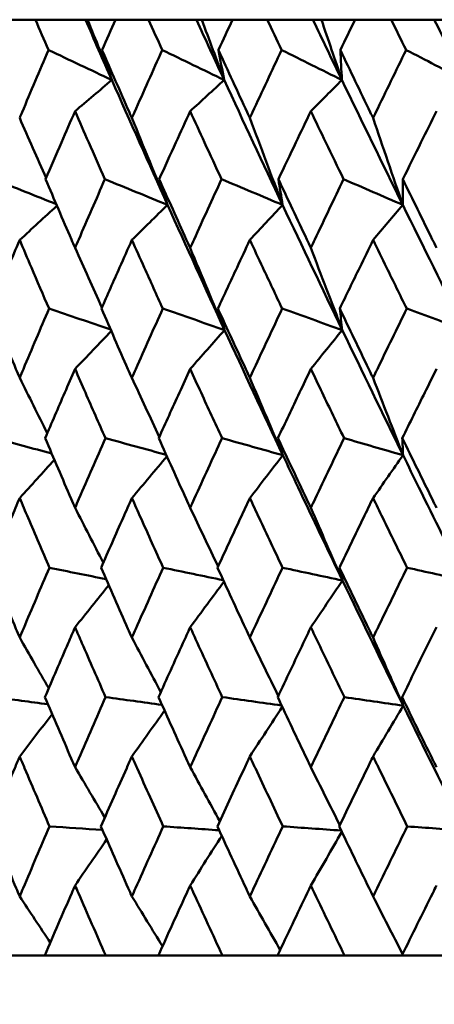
# Model space of a CAD drawing. Header units: millimetres. Extents: x 172 to 1631, y 500 to 2693.
# Tile 113 of 218: x 670.86 to 674.41, y 730.28 to 738.7. Entities that reach past the tile are written whole.
import ezdxf

# ---------------------------------------------------------------- set-up
doc = ezdxf.new("R2010")
doc.units = ezdxf.units.MM
doc.header["$LTSCALE"] = 10
doc.layers.add('Widoczne (ISO)', color=7, linetype='Continuous', lineweight=50)

msp = doc.modelspace()

# ---------------------------------------------------------------- linework, layer by layer
at = {"layer": 'Widoczne (ISO)'}
for p, q in [((670.9963, 738.6986), (670.7281, 738.6986)), ((670.9963, 738.6986), (671.4242, 738.6986)), ((671.4242, 738.6986), (671.4428, 738.6986)), ((671.4428, 738.6986), (671.6809, 738.6986)), ((671.9637, 738.6986), (671.6809, 738.6986)), ((671.9637, 738.6986), (672.3737, 738.6986)), ((672.3737, 738.6986), (672.4198, 738.6986)), ((672.4198, 738.6986), (672.6833, 738.6986)), ((672.9796, 738.6986), (672.6833, 738.6986)), ((672.9796, 738.6986), (673.3701, 738.6986)), ((673.3701, 738.6986), (673.4434, 738.6986)), ((673.4434, 738.6986), (673.7313, 738.6986)), ((674.0399, 738.6986), (673.7313, 738.6986)), ((674.0399, 738.6986), (674.4093, 738.6986)), ((674.4093, 738.6986), (674.5096, 738.6986)), ((671.0768, 730.6986), (670.6492, 730.6986)), ((671.0768, 730.6986), (671.5977, 730.6986)), ((672.0485, 730.6986), (671.5977, 730.6986)), ((672.0485, 730.6986), (672.596, 730.6986)), ((673.0684, 730.6986), (672.596, 730.6986)), ((673.0684, 730.6986), (673.6403, 730.6986)), ((674.1323, 730.6986), (673.6403, 730.6986)), ((674.1323, 730.6986), (674.7263, 730.6986))]:
    msp.add_line(p, q, dxfattribs=at)
msp.add_circle((684.2343, 768.6986), 50, dxfattribs=at)
for points, knots in [([(671.108, 738.4393), (671.1077, 738.4399), (671.1075, 738.4404), (671.0702, 738.5268), (671.0331, 738.6127), (670.9963, 738.6986)], [0.02951568, 0.02951568, 0.02951568, 0.02951568, 0.02969929, 0.02969929, 0.05939589, 0.05939589, 0.05939589, 0.05939589]), ([(671.6809, 738.6986), (671.6426, 738.6127), (671.6044, 738.5268), (671.5661, 738.4404), (671.5659, 738.4399), (671.5657, 738.4393)], [0, 0, 0, 0, 0.02969567, 0.02969567, 0.02988021, 0.02988021, 0.02988021, 0.02988021]), ([(672.0813, 738.4393), (672.0811, 738.4399), (672.0809, 738.4404), (672.0416, 738.5268), (672.0026, 738.6127), (671.9637, 738.6986)], [0.02951568, 0.02951568, 0.02951568, 0.02951568, 0.02969929, 0.02969929, 0.05939589, 0.05939589, 0.05939589, 0.05939589]), ([(672.6833, 738.6986), (672.6431, 738.6127), (672.6031, 738.5268), (672.5629, 738.4404), (672.5626, 738.4399), (672.5624, 738.4393)], [0, 0, 0, 0, 0.02969567, 0.02969567, 0.02988021, 0.02988021, 0.02988021, 0.02988021]), ([(673.1027, 738.4393), (673.1025, 738.4399), (673.1022, 738.4404), (673.0611, 738.5268), (673.0203, 738.6127), (672.9796, 738.6986)], [0.02951568, 0.02951568, 0.02951568, 0.02951568, 0.02969929, 0.02969929, 0.05939589, 0.05939589, 0.05939589, 0.05939589]), ([(673.7313, 738.6986), (673.6894, 738.6127), (673.6476, 738.5268), (673.6057, 738.4404), (673.6055, 738.4399), (673.6052, 738.4393)], [0, 0, 0, 0, 0.02969567, 0.02969567, 0.02988021, 0.02988021, 0.02988021, 0.02988021]), ([(674.168, 738.4393), (674.1677, 738.4399), (674.1675, 738.4404), (674.1247, 738.5268), (674.0823, 738.6127), (674.0399, 738.6986)], [0.02951568, 0.02951568, 0.02951568, 0.02951568, 0.02969929, 0.02969929, 0.05939589, 0.05939589, 0.05939589, 0.05939589]), ([(670.8616, 737.8583), (670.8685, 737.8745), (670.8753, 737.8908), (670.9569, 738.0845), (671.0322, 738.2619), (671.108, 738.4393)], [0.0853813, 0.0853813, 0.0853813, 0.0853813, 0.09097809, 0.09097809, 0.15214536, 0.15214536, 0.15214536, 0.15214536]), ([(671.5657, 738.4393), (671.6433, 738.262), (671.7215, 738.0847), (671.8073, 737.891), (671.8146, 737.8746), (671.8218, 737.8583)], [0.0297954, 0.0297954, 0.0297954, 0.0297954, 0.09092493, 0.09092493, 0.09655955, 0.09655955, 0.09655955, 0.09655955]), ([(671.8218, 737.8583), (671.829, 737.8745), (671.8362, 737.8908), (671.9223, 738.0845), (672.0016, 738.2619), (672.0813, 738.4393)], [0.0853813, 0.0853813, 0.0853813, 0.0853813, 0.09097809, 0.09097809, 0.15214536, 0.15214536, 0.15214536, 0.15214536]), ([(672.5624, 738.4393), (672.6439, 738.262), (672.7259, 738.0847), (672.8158, 737.891), (672.8234, 737.8746), (672.831, 737.8583)], [0.0297954, 0.0297954, 0.0297954, 0.0297954, 0.09092493, 0.09092493, 0.09655955, 0.09655955, 0.09655955, 0.09655955]), ([(672.831, 737.8583), (672.8386, 737.8745), (672.8461, 737.8908), (672.9362, 738.0845), (673.0192, 738.2619), (673.1027, 738.4393)], [0.0853813, 0.0853813, 0.0853813, 0.0853813, 0.09097809, 0.09097809, 0.15214536, 0.15214536, 0.15214536, 0.15214536]), ([(673.6052, 738.4393), (673.6902, 738.262), (673.7757, 738.0847), (673.8694, 737.891), (673.8773, 737.8746), (673.8852, 737.8583)], [0.0297954, 0.0297954, 0.0297954, 0.0297954, 0.09092493, 0.09092493, 0.09655955, 0.09655955, 0.09655955, 0.09655955]), ([(673.8852, 737.8583), (673.8931, 737.8745), (673.9009, 737.8908), (673.9948, 738.0845), (674.0812, 738.2619), (674.168, 738.4393)], [0.0853813, 0.0853813, 0.0853813, 0.0853813, 0.09097809, 0.09097809, 0.15214536, 0.15214536, 0.15214536, 0.15214536]), ([(671.3354, 737.916), (671.2965, 737.8271), (671.2578, 737.7382), (671.1737, 737.5444), (671.1284, 737.4396), (671.0833, 737.3347)], [0.03078053, 0.03078053, 0.03078053, 0.03078053, 0.06149921, 0.06149921, 0.09773041, 0.09773041, 0.09773041, 0.09773041]), ([(671.5909, 737.3347), (671.5446, 737.4395), (671.4983, 737.5444), (671.4132, 737.7382), (671.3742, 737.8271), (671.3354, 737.916)], [0.02528165, 0.02528165, 0.02528165, 0.02528165, 0.06150593, 0.06150593, 0.09223152, 0.09223152, 0.09223152, 0.09223152]), ([(672.3205, 737.916), (672.2797, 737.8271), (672.239, 737.7382), (672.1506, 737.5444), (672.1029, 737.4396), (672.0554, 737.3347)], [0.03078053, 0.03078053, 0.03078053, 0.03078053, 0.06149921, 0.06149921, 0.09773041, 0.09773041, 0.09773041, 0.09773041]), ([(672.5889, 737.3347), (672.5403, 737.4395), (672.4917, 737.5444), (672.4023, 737.7382), (672.3614, 737.8271), (672.3205, 737.916)], [0.02528165, 0.02528165, 0.02528165, 0.02528165, 0.06150593, 0.06150593, 0.09223152, 0.09223152, 0.09223152, 0.09223152]), ([(673.3527, 737.916), (673.3101, 737.8271), (673.2676, 737.7382), (673.1751, 737.5444), (673.1253, 737.4396), (673.0756, 737.3347)], [0.03078053, 0.03078053, 0.03078053, 0.03078053, 0.06149921, 0.06149921, 0.09773041, 0.09773041, 0.09773041, 0.09773041]), ([(673.6329, 737.3347), (673.5821, 737.4395), (673.5315, 737.5444), (673.4381, 737.7382), (673.3954, 737.8271), (673.3527, 737.916)], [0.02528165, 0.02528165, 0.02528165, 0.02528165, 0.06150593, 0.06150593, 0.09223152, 0.09223152, 0.09223152, 0.09223152]), ([(674.4279, 737.916), (674.3836, 737.8271), (674.3394, 737.7382), (674.2433, 737.5444), (674.1915, 737.4396), (674.1398, 737.3347)], [0.03078053, 0.03078053, 0.03078053, 0.03078053, 0.06149921, 0.06149921, 0.09773041, 0.09773041, 0.09773041, 0.09773041]), ([(671.0833, 737.3347), (671.1564, 737.1632), (671.2299, 736.9916), (671.3144, 736.7958), (671.3249, 736.7716), (671.3354, 736.7473)], [0.02983351, 0.02983351, 0.02983351, 0.02983351, 0.0889495, 0.0889495, 0.09731113, 0.09731113, 0.09731113, 0.09731113]), ([(671.3354, 736.7473), (671.3458, 736.7715), (671.3563, 736.7956), (671.441, 736.9914), (671.5157, 737.1631), (671.5909, 737.3347)], [0.0806421, 0.0806421, 0.0806421, 0.0806421, 0.08897282, 0.08897282, 0.14811965, 0.14811965, 0.14811965, 0.14811965]), ([(672.0554, 737.3347), (672.1324, 737.1632), (672.2097, 736.9916), (672.2985, 736.7958), (672.3095, 736.7716), (672.3205, 736.7473)], [0.02983351, 0.02983351, 0.02983351, 0.02983351, 0.0889495, 0.0889495, 0.09731113, 0.09731113, 0.09731113, 0.09731113]), ([(672.3205, 736.7473), (672.3315, 736.7715), (672.3425, 736.7956), (672.4316, 736.9914), (672.51, 737.1631), (672.5889, 737.3347)], [0.0806421, 0.0806421, 0.0806421, 0.0806421, 0.08897282, 0.08897282, 0.14811965, 0.14811965, 0.14811965, 0.14811965]), ([(673.0756, 737.3347), (673.1561, 737.1632), (673.237, 736.9916), (673.3297, 736.7958), (673.3412, 736.7716), (673.3527, 736.7473)], [0.02983351, 0.02983351, 0.02983351, 0.02983351, 0.0889495, 0.0889495, 0.09731113, 0.09731113, 0.09731113, 0.09731113]), ([(673.3527, 736.7473), (673.3642, 736.7715), (673.3757, 736.7956), (673.4687, 736.9914), (673.5506, 737.1631), (673.6329, 737.3347)], [0.0806421, 0.0806421, 0.0806421, 0.0806421, 0.08897282, 0.08897282, 0.14811965, 0.14811965, 0.14811965, 0.14811965]), ([(674.1398, 737.3347), (674.2235, 737.1632), (674.3076, 736.9916), (674.404, 736.7958), (674.4159, 736.7716), (674.4279, 736.7473)], [0.02983351, 0.02983351, 0.02983351, 0.02983351, 0.0889495, 0.0889495, 0.09731113, 0.09731113, 0.09731113, 0.09731113]), ([(670.8616, 736.8156), (670.8284, 736.7372), (670.7952, 736.6587), (670.7127, 736.4629), (670.6635, 736.3455), (670.6145, 736.2282)], [0.03448054, 0.03448054, 0.03448054, 0.03448054, 0.06157222, 0.06157222, 0.10209717, 0.10209717, 0.10209717, 0.10209717]), ([(671.1125, 736.2282), (671.062, 736.3455), (671.0118, 736.4629), (670.9283, 736.6587), (670.8949, 736.7372), (670.8616, 736.8156)], [0.02104899, 0.02104899, 0.02104899, 0.02104899, 0.0615671, 0.0615671, 0.08866561, 0.08866561, 0.08866561, 0.08866561]), ([(671.8218, 736.8156), (671.7867, 736.7372), (671.7518, 736.6587), (671.6647, 736.4629), (671.6128, 736.3455), (671.561, 736.2282)], [0.03448054, 0.03448054, 0.03448054, 0.03448054, 0.06157222, 0.06157222, 0.10209717, 0.10209717, 0.10209717, 0.10209717]), ([(672.0861, 736.2282), (672.033, 736.3455), (671.9801, 736.4629), (671.8921, 736.6587), (671.8569, 736.7372), (671.8218, 736.8156)], [0.02104899, 0.02104899, 0.02104899, 0.02104899, 0.0615671, 0.0615671, 0.08866561, 0.08866561, 0.08866561, 0.08866561]), ([(672.831, 736.8156), (672.7943, 736.7372), (672.7576, 736.6587), (672.6663, 736.4629), (672.6118, 736.3455), (672.5575, 736.2282)], [0.03448054, 0.03448054, 0.03448054, 0.03448054, 0.06157222, 0.06157222, 0.10209717, 0.10209717, 0.10209717, 0.10209717]), ([(673.1077, 736.2282), (673.0521, 736.3455), (672.9967, 736.4629), (672.9046, 736.6587), (672.8678, 736.7372), (672.831, 736.8156)], [0.02104899, 0.02104899, 0.02104899, 0.02104899, 0.0615671, 0.0615671, 0.08866561, 0.08866561, 0.08866561, 0.08866561]), ([(673.8852, 736.8156), (673.8469, 736.7372), (673.8087, 736.6587), (673.7136, 736.4629), (673.6568, 736.3455), (673.6001, 736.2282)], [0.03448054, 0.03448054, 0.03448054, 0.03448054, 0.06157222, 0.06157222, 0.10209717, 0.10209717, 0.10209717, 0.10209717]), ([(674.1732, 736.2282), (674.1154, 736.3455), (674.0578, 736.4629), (673.9619, 736.6587), (673.9235, 736.7372), (673.8852, 736.8156)], [0.02104899, 0.02104899, 0.02104899, 0.02104899, 0.0615671, 0.0615671, 0.08866561, 0.08866561, 0.08866561, 0.08866561]), ([(670.6145, 736.2282), (670.6858, 736.056), (670.7576, 735.8838), (670.8404, 735.6863), (670.851, 735.6611), (670.8616, 735.6359)], [0.02530969, 0.02530969, 0.02530969, 0.02530969, 0.08465152, 0.08465152, 0.09334823, 0.09334823, 0.09334823, 0.09334823]), ([(670.8616, 735.6359), (670.8722, 735.661), (670.8828, 735.6862), (670.9659, 735.8836), (671.039, 736.0559), (671.1125, 736.2282)], [0.07597559, 0.07597559, 0.07597559, 0.07597559, 0.08464777, 0.08464777, 0.14401425, 0.14401425, 0.14401425, 0.14401425]), ([(671.561, 736.2282), (671.6363, 736.056), (671.7121, 735.8838), (671.7995, 735.6863), (671.8106, 735.6611), (671.8218, 735.6359)], [0.02530969, 0.02530969, 0.02530969, 0.02530969, 0.08465152, 0.08465152, 0.09334823, 0.09334823, 0.09334823, 0.09334823]), ([(671.8218, 735.6359), (671.833, 735.661), (671.8441, 735.6862), (671.9318, 735.8836), (672.0087, 736.0559), (672.0861, 736.2282)], [0.07597559, 0.07597559, 0.07597559, 0.07597559, 0.08464777, 0.08464777, 0.14401425, 0.14401425, 0.14401425, 0.14401425]), ([(672.5575, 736.2282), (672.6366, 736.056), (672.716, 735.8838), (672.8076, 735.6863), (672.8193, 735.6611), (672.831, 735.6359)], [0.02530969, 0.02530969, 0.02530969, 0.02530969, 0.08465152, 0.08465152, 0.09334823, 0.09334823, 0.09334823, 0.09334823]), ([(672.831, 735.6359), (672.8427, 735.661), (672.8544, 735.6862), (672.9462, 735.8836), (673.0268, 736.0559), (673.1077, 736.2282)], [0.07597559, 0.07597559, 0.07597559, 0.07597559, 0.08464777, 0.08464777, 0.14401425, 0.14401425, 0.14401425, 0.14401425]), ([(673.6001, 736.2282), (673.6826, 736.056), (673.7654, 735.8838), (673.8608, 735.6863), (673.873, 735.6611), (673.8852, 735.6359)], [0.02530969, 0.02530969, 0.02530969, 0.02530969, 0.08465152, 0.08465152, 0.09334823, 0.09334823, 0.09334823, 0.09334823]), ([(673.8852, 735.6359), (673.8974, 735.661), (673.9096, 735.6862), (674.0052, 735.8836), (674.089, 736.0559), (674.1732, 736.2282)], [0.07597559, 0.07597559, 0.07597559, 0.07597559, 0.08464777, 0.08464777, 0.14401425, 0.14401425, 0.14401425, 0.14401425]), ([(671.3354, 735.7129), (671.3059, 735.6452), (671.2766, 735.5776), (671.1911, 735.3802), (671.1352, 735.2504), (671.0796, 735.1207)], [0.03825175, 0.03825175, 0.03825175, 0.03825175, 0.06160817, 0.06160817, 0.10638617, 0.10638617, 0.10638617, 0.10638617]), ([(671.5947, 735.1207), (671.5375, 735.2504), (671.4806, 735.3801), (671.3943, 735.5775), (671.3648, 735.6452), (671.3354, 735.7129)], [0.01681985, 0.01681985, 0.01681985, 0.01681985, 0.06159108, 0.06159108, 0.08495433, 0.08495433, 0.08495433, 0.08495433]), ([(672.3205, 735.7129), (672.2896, 735.6452), (672.2587, 735.5776), (672.1689, 735.3802), (672.1101, 735.2504), (672.0515, 735.1207)], [0.03825175, 0.03825175, 0.03825175, 0.03825175, 0.06160817, 0.06160817, 0.10638617, 0.10638617, 0.10638617, 0.10638617]), ([(672.5929, 735.1207), (672.5329, 735.2504), (672.4731, 735.3801), (672.3825, 735.5775), (672.3515, 735.6452), (672.3205, 735.7129)], [0.01681985, 0.01681985, 0.01681985, 0.01681985, 0.06159108, 0.06159108, 0.08495433, 0.08495433, 0.08495433, 0.08495433]), ([(673.3527, 735.7129), (673.3204, 735.6452), (673.2882, 735.5776), (673.1942, 735.3802), (673.1328, 735.2504), (673.0715, 735.1207)], [0.03825175, 0.03825175, 0.03825175, 0.03825175, 0.06160817, 0.06160817, 0.10638617, 0.10638617, 0.10638617, 0.10638617]), ([(673.637, 735.1207), (673.5745, 735.2504), (673.5121, 735.3801), (673.4175, 735.5775), (673.3851, 735.6452), (673.3527, 735.7129)], [0.01681985, 0.01681985, 0.01681985, 0.01681985, 0.06159108, 0.06159108, 0.08495433, 0.08495433, 0.08495433, 0.08495433]), ([(674.4279, 735.7129), (674.3943, 735.6452), (674.3608, 735.5776), (674.2632, 735.3802), (674.1993, 735.2504), (674.1356, 735.1207)], [0.03825175, 0.03825175, 0.03825175, 0.03825175, 0.06160817, 0.06160817, 0.10638617, 0.10638617, 0.10638617, 0.10638617]), ([(671.0796, 735.1207), (671.1533, 734.9477), (671.2275, 734.7747), (671.3132, 734.5761), (671.3243, 734.5505), (671.3354, 734.5249)], [0.02053386, 0.02053386, 0.02053386, 0.02053386, 0.08016461, 0.08016461, 0.08898694, 0.08898694, 0.08898694, 0.08898694]), ([(671.3354, 734.5249), (671.3464, 734.5504), (671.3575, 734.576), (671.4435, 734.7746), (671.5189, 734.9476), (671.5947, 735.1207)], [0.07138254, 0.07138254, 0.07138254, 0.07138254, 0.08018544, 0.08018544, 0.13983561, 0.13983561, 0.13983561, 0.13983561]), ([(672.0515, 735.1207), (672.1291, 734.9477), (672.2072, 734.7747), (672.2973, 734.5761), (672.3089, 734.5505), (672.3205, 734.5249)], [0.02053386, 0.02053386, 0.02053386, 0.02053386, 0.08016461, 0.08016461, 0.08898694, 0.08898694, 0.08898694, 0.08898694]), ([(672.3205, 734.5249), (672.3321, 734.5504), (672.3438, 734.576), (672.4342, 734.7746), (672.5133, 734.9476), (672.5929, 735.1207)], [0.07138254, 0.07138254, 0.07138254, 0.07138254, 0.08018544, 0.08018544, 0.13983561, 0.13983561, 0.13983561, 0.13983561]), ([(673.0715, 735.1207), (673.1527, 734.9477), (673.2343, 734.7747), (673.3284, 734.5761), (673.3406, 734.5505), (673.3527, 734.5249)], [0.02053386, 0.02053386, 0.02053386, 0.02053386, 0.08016461, 0.08016461, 0.08898694, 0.08898694, 0.08898694, 0.08898694]), ([(673.3527, 734.5249), (673.3649, 734.5504), (673.377, 734.576), (673.4714, 734.7746), (673.554, 734.9476), (673.637, 735.1207)], [0.07138254, 0.07138254, 0.07138254, 0.07138254, 0.08018544, 0.08018544, 0.13983561, 0.13983561, 0.13983561, 0.13983561]), ([(674.1356, 735.1207), (674.22, 734.9477), (674.3048, 734.7747), (674.4026, 734.5761), (674.4153, 734.5505), (674.4279, 734.5249)], [0.02053386, 0.02053386, 0.02053386, 0.02053386, 0.08016461, 0.08016461, 0.08898694, 0.08898694, 0.08898694, 0.08898694]), ([(673.6236, 733.9037), (673.4962, 734.1687), (673.3697, 734.4337), (673.2007, 734.7906), (673.1572, 734.8825), (673.1139, 734.9745)], [0.3692784, 0.3692784, 0.3692784, 0.3692784, 0.4608442, 0.4608442, 0.492629, 0.492629, 0.492629, 0.492629]), ([(674.672, 733.9037), (674.5396, 734.1687), (674.4082, 734.4337), (674.2323, 734.7906), (674.1871, 734.8825), (674.1419, 734.9745)], [0.3692784, 0.3692784, 0.3692784, 0.3692784, 0.4608442, 0.4608442, 0.492629, 0.492629, 0.492629, 0.492629]), ([(670.8616, 734.6087), (670.8377, 734.5522), (670.8139, 734.4957), (670.7303, 734.2972), (670.6708, 734.1552), (670.6117, 734.0132)], [0.04208868, 0.04208868, 0.04208868, 0.04208868, 0.06158988, 0.06158988, 0.11059803, 0.11059803, 0.11059803, 0.11059803]), ([(671.1154, 734.0132), (671.0544, 734.1552), (670.9938, 734.2971), (670.9095, 734.4956), (670.8855, 734.5522), (670.8616, 734.6087)], [0.01259731, 0.01259731, 0.01259731, 0.01259731, 0.06159863, 0.06159863, 0.08110666, 0.08110666, 0.08110666, 0.08110666]), ([(671.8218, 734.6087), (671.7966, 734.5522), (671.7715, 734.4957), (671.6833, 734.2972), (671.6205, 734.1552), (671.558, 734.0132)], [0.04208868, 0.04208868, 0.04208868, 0.04208868, 0.06158988, 0.06158988, 0.11059803, 0.11059803, 0.11059803, 0.11059803]), ([(672.0892, 734.0132), (672.025, 734.1552), (671.9612, 734.2971), (671.8723, 734.4956), (671.847, 734.5522), (671.8218, 734.6087)], [0.01259731, 0.01259731, 0.01259731, 0.01259731, 0.06159863, 0.06159863, 0.08110666, 0.08110666, 0.08110666, 0.08110666]), ([(672.831, 734.6087), (672.8046, 734.5522), (672.7782, 734.4957), (672.6858, 734.2972), (672.62, 734.1552), (672.5544, 734.0132)], [0.04208868, 0.04208868, 0.04208868, 0.04208868, 0.06158988, 0.06158988, 0.11059803, 0.11059803, 0.11059803, 0.11059803]), ([(673.1109, 734.0132), (673.0438, 734.1552), (672.9769, 734.2971), (672.8839, 734.4956), (672.8574, 734.5522), (672.831, 734.6087)], [0.01259731, 0.01259731, 0.01259731, 0.01259731, 0.06159863, 0.06159863, 0.08110666, 0.08110666, 0.08110666, 0.08110666]), ([(673.8852, 734.6087), (673.8577, 734.5522), (673.8302, 734.4957), (673.7339, 734.2972), (673.6653, 734.1552), (673.5969, 734.0132)], [0.04208868, 0.04208868, 0.04208868, 0.04208868, 0.06158988, 0.06158988, 0.11059803, 0.11059803, 0.11059803, 0.11059803]), ([(674.1765, 734.0132), (674.1067, 734.1552), (674.0372, 734.2971), (673.9403, 734.4956), (673.9127, 734.5522), (673.8852, 734.6087)], [0.01259731, 0.01259731, 0.01259731, 0.01259731, 0.06159863, 0.06159863, 0.08110666, 0.08110666, 0.08110666, 0.08110666]), ([(670.6117, 734.0132), (670.6838, 733.8391), (670.7565, 733.6651), (670.8403, 733.4658), (670.851, 733.4405), (670.8616, 733.4152)], [0.01556037, 0.01556037, 0.01556037, 0.01556037, 0.07555527, 0.07555527, 0.08428623, 0.08428623, 0.08428623, 0.08428623]), ([(670.8616, 733.4152), (670.8723, 733.4404), (670.8829, 733.4657), (670.9671, 733.665), (671.041, 733.8391), (671.1154, 734.0132)], [0.06686277, 0.06686277, 0.06686277, 0.06686277, 0.07557848, 0.07557848, 0.13558897, 0.13558897, 0.13558897, 0.13558897]), ([(671.558, 734.0132), (671.6342, 733.8391), (671.7109, 733.6651), (671.7993, 733.4658), (671.8106, 733.4405), (671.8218, 733.4152)], [0.01556037, 0.01556037, 0.01556037, 0.01556037, 0.07555527, 0.07555527, 0.08428623, 0.08428623, 0.08428623, 0.08428623]), ([(671.8218, 733.4152), (671.8331, 733.4404), (671.8443, 733.4657), (671.933, 733.665), (672.0109, 733.8391), (672.0892, 734.0132)], [0.06686277, 0.06686277, 0.06686277, 0.06686277, 0.07557848, 0.07557848, 0.13558897, 0.13558897, 0.13558897, 0.13558897]), ([(672.5544, 734.0132), (672.6344, 733.8391), (672.7148, 733.6651), (672.8074, 733.4658), (672.8192, 733.4405), (672.831, 733.4152)], [0.01556037, 0.01556037, 0.01556037, 0.01556037, 0.07555527, 0.07555527, 0.08428623, 0.08428623, 0.08428623, 0.08428623]), ([(672.831, 733.4152), (672.8428, 733.4404), (672.8546, 733.4657), (672.9475, 733.665), (673.029, 733.8391), (673.1109, 734.0132)], [0.06686277, 0.06686277, 0.06686277, 0.06686277, 0.07557848, 0.07557848, 0.13558897, 0.13558897, 0.13558897, 0.13558897]), ([(673.5969, 734.0132), (673.6803, 733.8391), (673.7641, 733.6651), (673.8607, 733.4658), (673.8729, 733.4405), (673.8852, 733.4152)], [0.01556037, 0.01556037, 0.01556037, 0.01556037, 0.07555527, 0.07555527, 0.08428623, 0.08428623, 0.08428623, 0.08428623]), ([(673.8852, 733.4152), (673.8975, 733.4404), (673.9097, 733.4657), (674.0065, 733.665), (674.0913, 733.8391), (674.1765, 734.0132)], [0.06686277, 0.06686277, 0.06686277, 0.06686277, 0.07557848, 0.07557848, 0.13558897, 0.13558897, 0.13558897, 0.13558897]), ([(671.3354, 733.5039), (671.3158, 733.4588), (671.2962, 733.4137), (671.2099, 733.2145), (671.1435, 733.0604), (671.0775, 732.9064)], [0.04598621, 0.04598621, 0.04598621, 0.04598621, 0.06155279, 0.06155279, 0.11473062, 0.11473062, 0.11473062, 0.11473062]), ([(671.597, 732.9064), (671.529, 733.0604), (671.4615, 733.2145), (671.3746, 733.4137), (671.355, 733.4588), (671.3354, 733.5039)], [0.00838421, 0.00838421, 0.00838421, 0.00838421, 0.06155515, 0.06155515, 0.07712864, 0.07712864, 0.07712864, 0.07712864]), ([(672.3205, 733.5039), (672.2999, 733.4588), (672.2794, 733.4137), (672.1886, 733.2145), (672.1188, 733.0604), (672.0493, 732.9064)], [0.04598621, 0.04598621, 0.04598621, 0.04598621, 0.06155279, 0.06155279, 0.11473062, 0.11473062, 0.11473062, 0.11473062]), ([(672.5952, 732.9064), (672.524, 733.0604), (672.453, 733.2145), (672.3618, 733.4137), (672.3412, 733.4588), (672.3205, 733.5039)], [0.00838421, 0.00838421, 0.00838421, 0.00838421, 0.06155515, 0.06155515, 0.07712864, 0.07712864, 0.07712864, 0.07712864]), ([(673.3527, 733.5039), (673.3312, 733.4588), (673.3097, 733.4137), (673.2149, 733.2145), (673.1419, 733.0604), (673.0691, 732.9064)], [0.04598621, 0.04598621, 0.04598621, 0.04598621, 0.06155279, 0.06155279, 0.11473062, 0.11473062, 0.11473062, 0.11473062]), ([(673.6395, 732.9064), (673.5651, 733.0604), (673.4911, 733.2145), (673.3958, 733.4137), (673.3743, 733.4588), (673.3527, 733.5039)], [0.00838421, 0.00838421, 0.00838421, 0.00838421, 0.06155515, 0.06155515, 0.07712864, 0.07712864, 0.07712864, 0.07712864]), ([(674.4279, 733.5039), (674.4055, 733.4588), (674.3832, 733.4137), (674.2847, 733.2145), (674.2087, 733.0604), (674.1331, 732.9064)], [0.04598621, 0.04598621, 0.04598621, 0.04598621, 0.06155279, 0.06155279, 0.11473062, 0.11473062, 0.11473062, 0.11473062]), ([(671.0775, 732.9064), (671.1523, 732.7312), (671.2276, 732.5561), (671.3141, 732.3565), (671.3247, 732.332), (671.3354, 732.3075)], [0.01044349, 0.01044349, 0.01044349, 0.01044349, 0.07085106, 0.07085106, 0.07930241, 0.07930241, 0.07930241, 0.07930241]), ([(671.3354, 732.3075), (671.346, 732.332), (671.3566, 732.3564), (671.4434, 732.556), (671.5199, 732.7312), (671.597, 732.9064)], [0.06241522, 0.06241522, 0.06241522, 0.06241522, 0.0708546, 0.0708546, 0.13127416, 0.13127416, 0.13127416, 0.13127416]), ([(672.0493, 732.9064), (672.128, 732.7312), (672.2073, 732.5561), (672.2982, 732.3565), (672.3094, 732.332), (672.3205, 732.3075)], [0.01044349, 0.01044349, 0.01044349, 0.01044349, 0.07085106, 0.07085106, 0.07930241, 0.07930241, 0.07930241, 0.07930241]), ([(672.3205, 732.3075), (672.3317, 732.332), (672.3429, 732.3564), (672.434, 732.556), (672.5144, 732.7312), (672.5952, 732.9064)], [0.06241522, 0.06241522, 0.06241522, 0.06241522, 0.0708546, 0.0708546, 0.13127416, 0.13127416, 0.13127416, 0.13127416]), ([(673.0691, 732.9064), (673.1516, 732.7312), (673.2344, 732.5561), (673.3294, 732.3565), (673.3411, 732.332), (673.3527, 732.3075)], [0.01044349, 0.01044349, 0.01044349, 0.01044349, 0.07085106, 0.07085106, 0.07930241, 0.07930241, 0.07930241, 0.07930241]), ([(673.3527, 732.3075), (673.3644, 732.332), (673.3761, 732.3564), (673.4713, 732.556), (673.5552, 732.7312), (673.6395, 732.9064)], [0.06241522, 0.06241522, 0.06241522, 0.06241522, 0.0708546, 0.0708546, 0.13127416, 0.13127416, 0.13127416, 0.13127416]), ([(674.1331, 732.9064), (674.2188, 732.7312), (674.305, 732.5561), (674.4036, 732.3565), (674.4158, 732.332), (674.4279, 732.3075)], [0.01044349, 0.01044349, 0.01044349, 0.01044349, 0.07085106, 0.07085106, 0.07930241, 0.07930241, 0.07930241, 0.07930241]), ([(670.8616, 732.3995), (670.8475, 732.366), (670.8333, 732.3326), (670.7491, 732.1332), (670.6795, 731.9672), (670.6103, 731.8012)], [0.04993807, 0.04993807, 0.04993807, 0.04993807, 0.0614821, 0.0614821, 0.11877783, 0.11877783, 0.11877783, 0.11877783]), ([(671.1168, 731.8012), (671.0455, 731.9672), (670.9746, 732.1331), (670.89, 732.3325), (670.8758, 732.366), (670.8616, 732.3995)], [0.00418374, 0.00418374, 0.00418374, 0.00418374, 0.06147247, 0.06147247, 0.07302352, 0.07302352, 0.07302352, 0.07302352]), ([(671.8218, 732.3995), (671.8069, 732.366), (671.792, 732.3326), (671.7032, 732.1332), (671.6297, 731.9672), (671.5566, 731.8012)], [0.04993807, 0.04993807, 0.04993807, 0.04993807, 0.0614821, 0.0614821, 0.11877783, 0.11877783, 0.11877783, 0.11877783]), ([(672.0907, 731.8012), (672.0156, 731.9672), (671.9409, 732.1331), (671.8517, 732.3325), (671.8368, 732.366), (671.8218, 732.3995)], [0.00418374, 0.00418374, 0.00418374, 0.00418374, 0.06147247, 0.06147247, 0.07302352, 0.07302352, 0.07302352, 0.07302352]), ([(672.831, 732.3995), (672.8154, 732.366), (672.7998, 732.3326), (672.7067, 732.1332), (672.6296, 731.9672), (672.5529, 731.8012)], [0.04993807, 0.04993807, 0.04993807, 0.04993807, 0.0614821, 0.0614821, 0.11877783, 0.11877783, 0.11877783, 0.11877783]), ([(673.1125, 731.8012), (673.0339, 731.9672), (672.9558, 732.1331), (672.8623, 732.3325), (672.8467, 732.366), (672.831, 732.3995)], [0.00418374, 0.00418374, 0.00418374, 0.00418374, 0.06147247, 0.06147247, 0.07302352, 0.07302352, 0.07302352, 0.07302352]), ([(673.8852, 732.3995), (673.8689, 732.366), (673.8526, 732.3326), (673.7557, 732.1332), (673.6753, 731.9672), (673.5953, 731.8012)], [0.04993807, 0.04993807, 0.04993807, 0.04993807, 0.0614821, 0.0614821, 0.11877783, 0.11877783, 0.11877783, 0.11877783]), ([(674.1781, 731.8012), (674.0964, 731.9672), (674.0151, 732.1331), (673.9178, 732.3325), (673.9015, 732.366), (673.8852, 732.3995)], [0.00418374, 0.00418374, 0.00418374, 0.00418374, 0.06147247, 0.06147247, 0.07302352, 0.07302352, 0.07302352, 0.07302352]), ([(670.6103, 731.8012), (670.6837, 731.625), (670.7576, 731.4487), (670.8419, 731.2493), (670.8518, 731.2261), (670.8616, 731.2028)], [0.00523804, 0.00523804, 0.00523804, 0.00523804, 0.06606705, 0.06606705, 0.07409033, 0.07409033, 0.07409033, 0.07409033]), ([(670.8616, 731.2028), (670.8715, 731.226), (670.8813, 731.2493), (670.9659, 731.4487), (671.0411, 731.6249), (671.1168, 731.8012)], [0.05804162, 0.05804162, 0.05804162, 0.05804162, 0.06605559, 0.06605559, 0.12689392, 0.12689392, 0.12689392, 0.12689392]), ([(671.5566, 731.8012), (671.6341, 731.625), (671.7121, 731.4487), (671.8011, 731.2493), (671.8114, 731.2261), (671.8218, 731.2028)], [0.00523804, 0.00523804, 0.00523804, 0.00523804, 0.06606705, 0.06606705, 0.07409033, 0.07409033, 0.07409033, 0.07409033]), ([(671.8218, 731.2028), (671.8322, 731.226), (671.8426, 731.2493), (671.9318, 731.4487), (672.011, 731.6249), (672.0907, 731.8012)], [0.05804162, 0.05804162, 0.05804162, 0.05804162, 0.06605559, 0.06605559, 0.12689392, 0.12689392, 0.12689392, 0.12689392]), ([(672.5529, 731.8012), (672.6342, 731.625), (672.7161, 731.4487), (672.8093, 731.2493), (672.8201, 731.2261), (672.831, 731.2028)], [0.00523804, 0.00523804, 0.00523804, 0.00523804, 0.06606705, 0.06606705, 0.07409033, 0.07409033, 0.07409033, 0.07409033]), ([(672.831, 731.2028), (672.8419, 731.226), (672.8527, 731.2493), (672.9462, 731.4487), (673.0291, 731.6249), (673.1125, 731.8012)], [0.05804162, 0.05804162, 0.05804162, 0.05804162, 0.06605559, 0.06605559, 0.12689392, 0.12689392, 0.12689392, 0.12689392]), ([(673.5953, 731.8012), (673.6801, 731.625), (673.7655, 731.4487), (673.8626, 731.2493), (673.8739, 731.2261), (673.8852, 731.2028)], [0.00523804, 0.00523804, 0.00523804, 0.00523804, 0.06606705, 0.06606705, 0.07409033, 0.07409033, 0.07409033, 0.07409033]), ([(673.8852, 731.2028), (673.8965, 731.226), (673.9078, 731.2493), (674.0052, 731.4487), (674.0915, 731.6249), (674.1781, 731.8012)], [0.05804162, 0.05804162, 0.05804162, 0.05804162, 0.06605559, 0.06605559, 0.12689392, 0.12689392, 0.12689392, 0.12689392]), ([(671.3354, 731.2962), (671.326, 731.2747), (671.3166, 731.2531), (671.2299, 731.0539), (671.1531, 730.8763), (671.0768, 730.6986)], [0.05393723, 0.05393723, 0.05393723, 0.05393723, 0.06137399, 0.06137399, 0.12273355, 0.12273355, 0.12273355, 0.12273355]), ([(671.5977, 730.6986), (671.5191, 730.8762), (671.4411, 731.0539), (671.3541, 731.2531), (671.3447, 731.2747), (671.3354, 731.2962)], [0, 0, 0, 0, 0.06135239, 0.06135239, 0.06879633, 0.06879633, 0.06879633, 0.06879633]), ([(672.3205, 731.2962), (672.3107, 731.2747), (672.3008, 731.2531), (672.2097, 731.0539), (672.1289, 730.8763), (672.0485, 730.6986)], [0.05393723, 0.05393723, 0.05393723, 0.05393723, 0.06137399, 0.06137399, 0.12273355, 0.12273355, 0.12273355, 0.12273355]), ([(672.596, 730.6986), (672.5136, 730.8762), (672.4316, 731.0539), (672.3403, 731.2531), (672.3304, 731.2747), (672.3205, 731.2962)], [0, 0, 0, 0, 0.06135239, 0.06135239, 0.06879633, 0.06879633, 0.06879633, 0.06879633]), ([(673.3527, 731.2962), (673.3424, 731.2747), (673.3321, 731.2531), (673.237, 731.0539), (673.1525, 730.8763), (673.0684, 730.6986)], [0.05393723, 0.05393723, 0.05393723, 0.05393723, 0.06137399, 0.06137399, 0.12273355, 0.12273355, 0.12273355, 0.12273355]), ([(673.6403, 730.6986), (673.5543, 730.8762), (673.4688, 731.0539), (673.3734, 731.2531), (673.363, 731.2747), (673.3527, 731.2962)], [0, 0, 0, 0, 0.06135239, 0.06135239, 0.06879633, 0.06879633, 0.06879633, 0.06879633]), ([(674.4279, 731.2962), (674.4172, 731.2747), (674.4065, 731.2531), (674.3076, 731.0539), (674.2198, 730.8763), (674.1323, 730.6986)], [0.05393723, 0.05393723, 0.05393723, 0.05393723, 0.06137399, 0.06137399, 0.12273355, 0.12273355, 0.12273355, 0.12273355])]:
    msp.add_open_spline(points, degree=3, knots=knots, dxfattribs=at)
for points in [[(671.6503, 738.1832), (671.5744, 738.355), (671.4991, 738.5269), (671.4242, 738.6986)], [(671.4428, 738.6986), (671.5116, 738.5265), (671.5808, 738.3547), (671.6503, 738.1832)], [(672.6114, 738.1832), (672.5318, 738.355), (672.4525, 738.5269), (672.3737, 738.6986)], [(672.4198, 738.6986), (672.4834, 738.5265), (672.5472, 738.3547), (672.6114, 738.1832)], [(673.6184, 738.1832), (673.5352, 738.355), (673.4525, 738.5269), (673.3701, 738.6986)], [(673.4434, 738.6986), (673.5014, 738.5265), (673.5598, 738.3547), (673.6184, 738.1832)], [(674.6673, 738.1832), (674.581, 738.355), (674.495, 738.5269), (674.4093, 738.6986)], [(671.6503, 738.1832), (671.4695, 738.2685), (671.2887, 738.3539), (671.108, 738.4393)], [(671.6503, 738.1832), (671.622, 738.2685), (671.5938, 738.3539), (671.5657, 738.4393)], [(672.6114, 738.1832), (672.4347, 738.2685), (672.2581, 738.3539), (672.0813, 738.4393)], [(672.6114, 738.1832), (672.595, 738.2685), (672.5786, 738.3539), (672.5624, 738.4393)], [(673.6184, 738.1832), (673.4465, 738.2685), (673.2746, 738.3539), (673.1027, 738.4393)], [(673.6184, 738.1832), (673.6139, 738.2685), (673.6095, 738.3539), (673.6052, 738.4393)], [(674.6673, 738.1832), (674.5009, 738.2685), (674.3345, 738.3539), (674.168, 738.4393)], [(671.3354, 737.916), (671.4403, 738.0052), (671.5453, 738.0942), (671.6503, 738.1832)], [(672.1268, 737.1151), (671.9661, 737.4713), (671.8072, 737.8273), (671.6503, 738.1832)], [(672.3205, 737.916), (672.4175, 738.0052), (672.5144, 738.0942), (672.6114, 738.1832)], [(673.1112, 737.1151), (672.9429, 737.4713), (672.7763, 737.8273), (672.6114, 738.1832)], [(673.3527, 737.916), (673.4413, 738.0052), (673.5298, 738.0942), (673.6184, 738.1832)], [(674.1395, 737.1151), (673.9642, 737.4713), (673.7905, 737.8273), (673.6184, 738.1832)], [(670.8616, 737.8583), (670.9367, 737.687), (671.0121, 737.5159), (671.0878, 737.3452)], [(671.8218, 737.8583), (671.9229, 737.6099), (672.0245, 737.3622), (672.1268, 737.1151)], [(672.831, 737.8583), (672.9238, 737.6099), (673.0172, 737.3622), (673.1112, 737.1151)], [(673.8852, 737.8583), (673.9694, 737.6099), (674.0542, 737.3622), (674.1395, 737.1151)], [(671.1744, 737.1214), (670.9972, 737.1925), (670.8201, 737.2636), (670.6429, 737.3347)], [(672.1268, 737.1151), (671.9482, 737.1883), (671.7696, 737.2615), (671.5909, 737.3347)], [(672.1268, 737.1151), (672.1029, 737.1883), (672.0791, 737.2615), (672.0554, 737.3347)], [(673.1112, 737.1151), (672.9371, 737.1883), (672.763, 737.2615), (672.5889, 737.3347)], [(673.1112, 737.1151), (673.0992, 737.1883), (673.0874, 737.2615), (673.0756, 737.3347)], [(674.1395, 737.1151), (673.9706, 737.1883), (673.8018, 737.2615), (673.6329, 737.3347)], [(674.1395, 737.1151), (674.1395, 737.1883), (674.1396, 737.2615), (674.1398, 737.3347)], [(670.8616, 736.8156), (670.968, 736.9127), (671.0743, 737.0097), (671.1808, 737.1066)], [(671.8218, 736.8156), (671.9234, 736.9156), (672.0251, 737.0154), (672.1268, 737.1151)], [(672.6148, 736.0453), (672.4503, 736.4019), (672.2876, 736.7586), (672.1268, 737.1151)], [(672.831, 736.8156), (672.9244, 736.9156), (673.0177, 737.0154), (673.1112, 737.1151)], [(673.6215, 736.0453), (673.4498, 736.4019), (673.2796, 736.7586), (673.1112, 737.1151)], [(673.8852, 736.8156), (673.9699, 736.9156), (674.0547, 737.0154), (674.1395, 737.1151)], [(674.6701, 736.0453), (674.4918, 736.4019), (674.3149, 736.7586), (674.1395, 737.1151)], [(671.3354, 736.7473), (671.4118, 736.5775), (671.4886, 736.4079), (671.5657, 736.2387)], [(672.3205, 736.7473), (672.4181, 736.5127), (672.5162, 736.2787), (672.6148, 736.0453)], [(673.3527, 736.7473), (673.4419, 736.5127), (673.5315, 736.2787), (673.6215, 736.0453)], [(671.6389, 736.0503), (671.4635, 736.1096), (671.288, 736.1689), (671.1125, 736.2282)], [(672.6148, 736.0453), (672.4386, 736.1062), (672.2624, 736.1672), (672.0861, 736.2282)], [(672.6148, 736.0453), (672.5957, 736.1062), (672.5766, 736.1672), (672.5575, 736.2282)], [(673.6215, 736.0453), (673.4502, 736.1062), (673.279, 736.1672), (673.1077, 736.2282)], [(673.6215, 736.0453), (673.6143, 736.1062), (673.6072, 736.1672), (673.6001, 736.2282)], [(674.6701, 736.0453), (674.5045, 736.1062), (674.3388, 736.1672), (674.1732, 736.2282)], [(671.3354, 735.7129), (671.4386, 735.8208), (671.5419, 735.9285), (671.6452, 736.0361)], [(672.3205, 735.7129), (672.4186, 735.8238), (672.5167, 735.9346), (672.6148, 736.0453)], [(673.1139, 734.9745), (672.9458, 735.3314), (672.7794, 735.6883), (672.6148, 736.0453)], [(673.3527, 735.7129), (673.4423, 735.8238), (673.5319, 735.9346), (673.6215, 736.0453)], [(674.1419, 734.9745), (673.9669, 735.3314), (673.7934, 735.6883), (673.6215, 736.0453)], [(670.8616, 735.6359), (670.9402, 735.4782), (671.019, 735.3207), (671.098, 735.1636)], [(671.8218, 735.6359), (671.8997, 735.4674), (671.9779, 735.2992), (672.0563, 735.1313)], [(672.831, 735.6359), (672.9249, 735.4149), (673.0192, 735.1944), (673.1139, 734.9745)], [(673.8852, 735.6359), (673.9704, 735.4149), (674.056, 735.1944), (674.1419, 734.9745)], [(671.1354, 734.99), (670.9724, 735.0336), (670.8094, 735.0771), (670.6464, 735.1207)], [(672.1155, 734.9784), (671.9419, 735.0258), (671.7683, 735.0733), (671.5947, 735.1207)], [(673.1139, 734.9745), (672.9402, 735.0232), (672.7666, 735.072), (672.5929, 735.1207)], [(673.1139, 734.9745), (673.0997, 735.0232), (673.0856, 735.072), (673.0715, 735.1207)], [(674.1419, 734.9745), (673.9737, 735.0232), (673.8054, 735.072), (673.637, 735.1207)], [(674.1419, 734.9745), (674.1398, 735.0232), (674.1376, 735.072), (674.1356, 735.1207)], [(671.8218, 734.6087), (671.9217, 734.7276), (672.0216, 734.8463), (672.1216, 734.9648)], [(672.831, 734.6087), (672.9252, 734.7308), (673.0195, 734.8528), (673.1139, 734.9745)], [(673.8852, 734.6087), (673.9707, 734.7308), (674.0563, 734.8528), (674.1419, 734.9745)], [(670.8616, 734.6087), (670.9605, 734.718), (671.0594, 734.8271), (671.1585, 734.9361)], [(671.3354, 734.5249), (671.4157, 734.3684), (671.4963, 734.2123), (671.5771, 734.0564)], [(672.3205, 734.5249), (672.3999, 734.3576), (672.4795, 734.1906), (672.5594, 734.0239)], [(673.3527, 734.5249), (673.4427, 734.3173), (673.533, 734.1102), (673.6236, 733.9037)], [(671.6011, 733.9149), (671.4392, 733.9476), (671.2773, 733.9804), (671.1154, 734.0132)], [(672.6035, 733.9065), (672.4321, 733.942), (672.2606, 733.9776), (672.0892, 734.0132)], [(673.6236, 733.9037), (673.4527, 733.9402), (673.2818, 733.9767), (673.1109, 734.0132)], [(673.6236, 733.9037), (673.6147, 733.9402), (673.6058, 733.9767), (673.5969, 734.0132)], [(674.672, 733.9037), (674.5068, 733.9402), (674.3417, 733.9767), (674.1765, 734.0132)], [(671.3354, 733.5039), (671.4314, 733.6238), (671.5276, 733.7436), (671.6238, 733.8632)], [(672.3205, 733.5039), (672.4168, 733.634), (672.5131, 733.7638), (672.6095, 733.8934)], [(673.3527, 733.5039), (673.4429, 733.6374), (673.5332, 733.7706), (673.6236, 733.9037)], [(674.1434, 732.8335), (673.9684, 733.1902), (673.7951, 733.547), (673.6236, 733.9037)], [(670.8616, 733.4152), (670.9441, 733.2705), (671.0269, 733.126), (671.1098, 732.9818)], [(671.8218, 733.4152), (671.904, 733.2599), (671.9864, 733.1049), (672.0691, 732.9503)], [(672.831, 733.4152), (672.9119, 733.2489), (672.993, 733.0829), (673.0743, 732.9173)], [(673.8852, 733.4152), (673.971, 733.2208), (674.0571, 733.0269), (674.1434, 732.8335)], [(671.1034, 732.8457), (670.9518, 732.866), (670.8002, 732.8862), (670.6485, 732.9064)], [(672.0788, 732.8407), (671.9182, 732.8626), (671.7576, 732.8845), (671.597, 732.9064)], [(673.1026, 732.8353), (672.9335, 732.859), (672.7644, 732.8827), (672.5952, 732.9064)], [(674.1434, 732.8335), (673.9754, 732.8578), (673.8075, 732.8821), (673.6395, 732.9064)], [(673.8852, 732.3995), (673.9712, 732.5444), (674.0573, 732.6891), (674.1434, 732.8335)], [(674.1434, 732.8335), (674.14, 732.8578), (674.1365, 732.8821), (674.1331, 732.9064)], [(674.6729, 731.7649), (674.4948, 732.121), (674.3182, 732.4772), (674.1434, 732.8335)], [(670.8616, 732.3995), (670.9542, 732.5202), (671.0469, 732.6408), (671.1396, 732.7612)], [(671.8218, 732.3995), (671.9148, 732.5302), (672.008, 732.6607), (672.1012, 732.7911)], [(672.831, 732.3995), (672.9234, 732.5408), (673.0159, 732.6819), (673.1085, 732.8228)], [(671.3354, 732.3075), (671.4201, 732.164), (671.5051, 732.0207), (671.5903, 731.8778)], [(672.3205, 732.3075), (672.4047, 732.1533), (672.489, 731.9995), (672.5736, 731.8459)], [(673.3527, 732.3075), (673.4352, 732.1421), (673.5178, 731.9771), (673.6007, 731.8124)], [(671.57, 731.7708), (671.4189, 731.7809), (671.2679, 731.7911), (671.1168, 731.8012)], [(672.5681, 731.7683), (672.4089, 731.7793), (672.2498, 731.7903), (672.0907, 731.8012)], [(673.6124, 731.7657), (673.4457, 731.7776), (673.2791, 731.7894), (673.1125, 731.8012)], [(673.3527, 731.2962), (673.4411, 731.449), (673.5296, 731.6015), (673.6182, 731.7537)], [(674.6729, 731.7649), (674.508, 731.777), (674.3431, 731.7891), (674.1781, 731.8012)], [(671.3354, 731.2962), (671.4254, 731.4275), (671.5155, 731.5586), (671.6058, 731.6896)], [(672.3205, 731.2962), (672.4103, 731.4379), (672.5001, 731.5794), (672.5901, 731.7207)], [(670.8616, 731.2028), (670.9488, 731.0708), (671.0361, 730.9389), (671.1236, 730.8073)], [(671.8218, 731.2028), (671.909, 731.0605), (671.9963, 730.9184), (672.0839, 730.7767)], [(672.831, 731.2028), (672.9172, 731.0497), (673.0035, 730.8969), (673.0901, 730.7444)], [(673.8852, 731.2028), (673.9692, 731.0382), (674.0535, 730.874), (674.138, 730.7102)]]:
    msp.add_open_spline(points, degree=3, dxfattribs=at)

doc.saveas('drawing.dxf')
